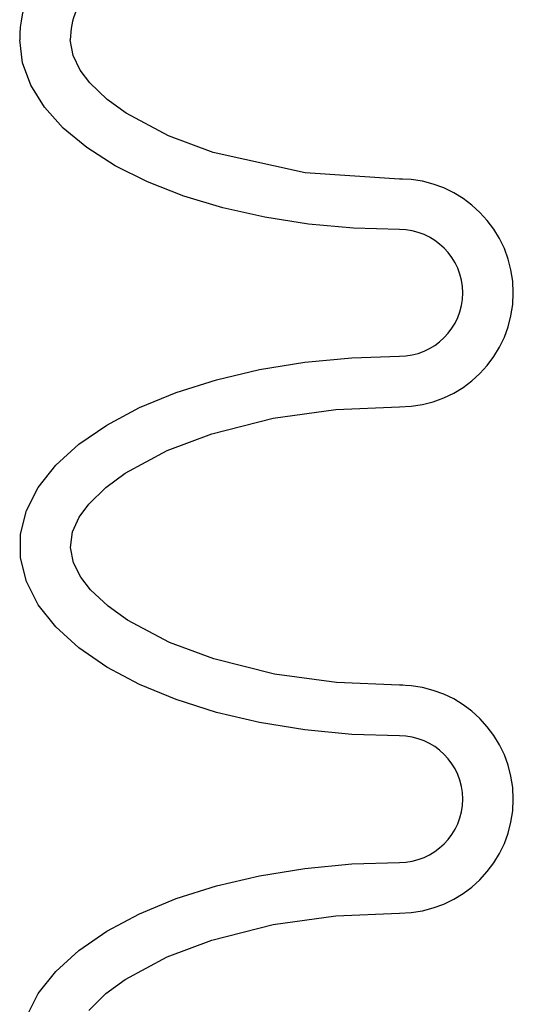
# Model space of a CAD drawing. Extents: x -285 to 5863, y 308 to 3178.
# Tile 75 of 256: x 126.871 to 127.845, y 977.907 to 979.851. Entities that reach past the tile are written whole.
import ezdxf

# ---------------------------------------------------------------- set-up
doc = ezdxf.new("R2010")
doc.units = 0
doc.header["$MEASUREMENT"] = 0
doc.layers.add('SPILL-BUCKET', color=1, linetype='CONTINUOUS')

msp = doc.modelspace()

# ---------------------------------------------------------------- linework, layer by layer
at = {"layer": 'SPILL-BUCKET', "color": 1, "linetype": 'Continuous'}
for p, q in [((126.87603, 979.76598), (126.87056, 979.81115)), ((126.97589, 979.78002), (126.97049, 979.81115)), ((126.98989, 979.75148), (126.97589, 979.78002)), ((126.89234, 979.72146), (126.87603, 979.76598)), ((127.0092, 979.72608), (126.98989, 979.75148)), ((126.91927, 979.67826), (126.89234, 979.72146)), ((127.04305, 979.69361), (127.0092, 979.72608)), ((127.08105, 979.66606), (127.04305, 979.69361)), ((126.95641, 979.63699), (126.91927, 979.67826)), ((127.1644, 979.62152), (127.08105, 979.66606)), ((127.00323, 979.59827), (126.95641, 979.63699)), ((127.25275, 979.58871), (127.1644, 979.62152)), ((127.05905, 979.56265), (127.00323, 979.59827)), ((127.43394, 979.54859), (127.25275, 979.58871)), ((127.12305, 979.53065), (127.05905, 979.56265)), ((127.62005, 979.53634), (127.43394, 979.54859)), ((127.19429, 979.50274), (127.12305, 979.53065)), ((127.62607, 979.53634), (127.62005, 979.53634)), ((127.27175, 979.47933), (127.19429, 979.50274)), ((127.35428, 979.46076), (127.27175, 979.47933)), ((127.44069, 979.44729), (127.35428, 979.46076)), ((127.52971, 979.43913), (127.44069, 979.44729)), ((127.62005, 979.4364), (127.52971, 979.43913)), ((127.34415, 979.16026), (127.43366, 979.1748)), ((127.43366, 979.1748), (127.52611, 979.18362)), ((127.52611, 979.18362), (127.62005, 979.18657)), ((127.25898, 979.14022), (127.34415, 979.16026)), ((127.17951, 979.115), (127.25898, 979.14022)), ((127.10699, 979.08501), (127.17951, 979.115)), ((127.04256, 979.0507), (127.10699, 979.08501)), ((127.37088, 979.06393), (127.49469, 979.08121)), ((127.49469, 979.08121), (127.62005, 979.08664)), ((126.98724, 979.01263), (127.04256, 979.0507)), ((127.24962, 979.03328), (127.37088, 979.06393)), ((127.16164, 979.0003), (127.24962, 979.03328)), ((126.94189, 978.97139), (126.98724, 979.01263)), ((127.07892, 978.95553), (127.16164, 979.0003)), ((126.90725, 978.92763), (126.94189, 978.97139)), ((127.04087, 978.92757), (127.07892, 978.95553)), ((126.88384, 978.88205), (126.90725, 978.92763)), ((127.00711, 978.8945), (127.04087, 978.92757)), ((126.87204, 978.83536), (126.88384, 978.88205)), ((126.98821, 978.86861), (127.00711, 978.8945)), ((126.97498, 978.83981), (126.98821, 978.86861)), ((126.97054, 978.80904), (126.97498, 978.83981)), ((126.87204, 978.7883), (126.87204, 978.83536)), ((126.97673, 978.7785), (126.97054, 978.80904)), ((126.88384, 978.74161), (126.87204, 978.7883)), ((126.99115, 978.75028), (126.97673, 978.7785)), ((126.90725, 978.69603), (126.88384, 978.74161)), ((127.01063, 978.72515), (126.99115, 978.75028)), ((127.0449, 978.69282), (127.01063, 978.72515)), ((126.94189, 978.65227), (126.90725, 978.69603)), ((127.08322, 978.66534), (127.0449, 978.69282)), ((127.16615, 978.62143), (127.08322, 978.66534)), ((126.98724, 978.61103), (126.94189, 978.65227)), ((127.04256, 978.57296), (126.98724, 978.61103)), ((127.25405, 978.58899), (127.16615, 978.62143)), ((127.37384, 978.55914), (127.25405, 978.58899)), ((127.10699, 978.53865), (127.04256, 978.57296)), ((127.49593, 978.5423), (127.37384, 978.55914)), ((127.17951, 978.50866), (127.10699, 978.53865)), ((127.62005, 978.53702), (127.49593, 978.5423)), ((127.62652, 978.53702), (127.62005, 978.53702)), ((127.25898, 978.48344), (127.17951, 978.50866)), ((127.34415, 978.4634), (127.25898, 978.48344)), ((127.43366, 978.44886), (127.34415, 978.4634)), ((127.52611, 978.44004), (127.43366, 978.44886)), ((127.62005, 978.43709), (127.52611, 978.44004)), ((127.43366, 978.17548), (127.52611, 978.1843)), ((127.52611, 978.1843), (127.62005, 978.18726)), ((127.25898, 978.1409), (127.34415, 978.16094)), ((127.34415, 978.16094), (127.43366, 978.17548)), ((127.17951, 978.11569), (127.25898, 978.1409)), ((127.10699, 978.08569), (127.17951, 978.11569)), ((127.04256, 978.05138), (127.10699, 978.08569)), ((127.37088, 978.06461), (127.49469, 978.0819)), ((127.49469, 978.0819), (127.62005, 978.08733)), ((127.24962, 978.03397), (127.37088, 978.06461)), ((126.98724, 978.01331), (127.04256, 978.05138)), ((127.16164, 978.00098), (127.24962, 978.03397)), ((126.94189, 977.97207), (126.98724, 978.01331)), ((127.07892, 977.95621), (127.16164, 978.00098)), ((126.90725, 977.92832), (126.94189, 977.97207)), ((127.04087, 977.92825), (127.07892, 977.95621)), ((126.88384, 977.88273), (126.90725, 977.92832)), ((127.00711, 977.89518), (127.04087, 977.92825))]:
    msp.add_line(p, q, dxfattribs=at)
for centre, radius, start, end in [((127.12039, 979.81115), 0.24983, 135, 180), ((127.12039, 979.81115), 0.1499, 135, 180), ((127.62005, 979.31149), 0.22485, 270, 90), ((127.62005, 979.31149), 0.12491, 270, 90), ((127.62005, 978.31217), 0.22485, 270, 90), ((127.62005, 978.31217), 0.12491, 270, 90)]:
    msp.add_arc(centre, radius, start, end, dxfattribs=at)

doc.saveas('drawing.dxf')
